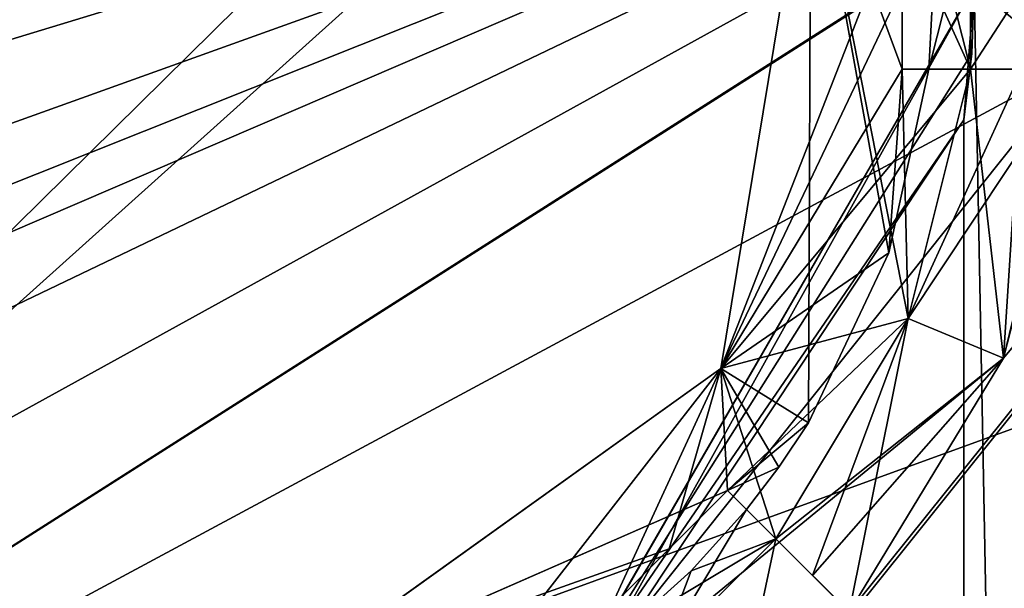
# Model space of a CAD drawing. Header units: millimetres. Extents: x -8.5 to 79.9, y -52.5 to 37.
# Tile 129 of 159: x 1.9 to 6.7, y 22.1 to 24.8. Entities that reach past the tile are written whole.
import ezdxf

# ---------------------------------------------------------------- set-up
doc = ezdxf.new("R2010")
doc.units = ezdxf.units.MM
doc.header["$LTSCALE"] = 65.185185
for name, color, linetype in [('12', 7, 'CONTINUOUS'), ('206', 7, 'CONTINUOUS'), ('209', 7, 'CONTINUOUS'), ('268', 7, 'CONTINUOUS'), ('31', 7, 'CONTINUOUS'), ('314', 7, 'CONTINUOUS'), ('342', 7, 'CONTINUOUS'), ('343', 7, 'CONTINUOUS'), ('344', 7, 'CONTINUOUS'), ('346', 7, 'CONTINUOUS'), ('347', 7, 'CONTINUOUS'), ('363', 7, 'CONTINUOUS'), ('367', 7, 'CONTINUOUS'), ('374', 7, 'CONTINUOUS'), ('375', 7, 'CONTINUOUS'), ('376', 7, 'CONTINUOUS'), ('377', 7, 'CONTINUOUS'), ('378', 7, 'CONTINUOUS'), ('404', 7, 'CONTINUOUS'), ('406', 7, 'CONTINUOUS'), ('411', 7, 'CONTINUOUS'), ('412', 7, 'CONTINUOUS'), ('413', 7, 'CONTINUOUS'), ('414', 7, 'CONTINUOUS'), ('415', 7, 'CONTINUOUS'), ('430', 7, 'CONTINUOUS'), ('431', 7, 'CONTINUOUS'), ('464', 7, 'CONTINUOUS'), ('465', 7, 'CONTINUOUS'), ('466', 7, 'CONTINUOUS'), ('468', 7, 'CONTINUOUS'), ('469', 7, 'CONTINUOUS'), ('470', 7, 'CONTINUOUS'), ('471', 7, 'CONTINUOUS'), ('472', 7, 'CONTINUOUS'), ('474', 7, 'CONTINUOUS'), ('475', 7, 'CONTINUOUS'), ('497', 7, 'CONTINUOUS'), ('58', 7, 'CONTINUOUS'), ('66', 7, 'CONTINUOUS'), ('80', 7, 'CONTINUOUS'), ('952', 7, 'CONTINUOUS')]:
    doc.layers.add(name, color=color, linetype=linetype)

msp = doc.modelspace()

# ---------------------------------------------------------------- linework, layer by layer
at = {"layer": '12', "linetype": 'Continuous'}
for points in [[(-5.2071, 21.7929, 62.5), (9.3, 27, 62.5), (-5.5, 22.5, 62.5), (-5.2071, 21.7929, 62.5)], [(-5.5, 22.5, 62.5), (9.3, 27, 62.5), (0.5003, 25.5, 62.5), (-5.5, 22.5, 62.5)], [(-4.5, 21.5, 62.5), (9.3, 27, 62.5), (-5.2071, 21.7929, 62.5), (-4.5, 21.5, 62.5)], [(-3.5, 21.5, 62.5), (9.3, 27, 62.5), (-4.5, 21.5, 62.5), (-3.5, 21.5, 62.5)], [(-2.7929, 21.2071, 62.5), (9.3, 27, 62.5), (-3.5, 21.5, 62.5), (-2.7929, 21.2071, 62.5)], [(-2.5, 20.5, 62.5), (9.3, 27, 62.5), (-2.7929, 21.2071, 62.5), (-2.5, 20.5, 62.5)], [(9.3, 16.811, 62.5), (9.3, 27, 62.5), (-2.5, 19.5, 62.5), (9.3, 16.811, 62.5)], [(9.3, 27, 62.5), (-2.5, 20.5, 62.5), (-2.5, 19.5, 62.5), (9.3, 27, 62.5)]]:
    msp.add_3dface(points, dxfattribs=at)
at = {"layer": '206', "linetype": 'Continuous'}
for points in [[(-5.8, 34.5003, 66.4472), (-5.8, -34.5003, 66.4472), (11.2785, 34.0531, 66), (-5.8, 34.5003, 66.4472)], [(-5.8, -34.5003, 66.4472), (11.2785, -34.0531, 66), (11.2785, 34.0531, 66), (-5.8, -34.5003, 66.4472)]]:
    msp.add_3dface(points, dxfattribs=at)
at = {"layer": '209', "linetype": 'Continuous'}
for points in [[(-5.8, 19.5, 63), (-5.8, 35.5, 63), (13.2262, 35.0018, 63), (-5.8, 19.5, 63)], [(-5.8, 19.5, 63), (13.2262, 35.0018, 63), (-2.5, 19.5, 63), (-5.8, 19.5, 63)], [(-2.5, 19.5, 63), (13.2262, 35.0018, 63), (9.6, 26, 63), (-2.5, 19.5, 63)], [(9.6, 20, 63), (-2.5, 19.5, 63), (9.6, 26, 63), (9.6, 20, 63)]]:
    msp.add_3dface(points, dxfattribs=at)
at = {"layer": '268', "linetype": 'Continuous'}
for points in [[(14.2, 1, 56.5), (14.2, 24, 56.5), (4.2, 1, 56.5), (14.2, 1, 56.5)], [(4.2, 1, 56.5), (14.2, 24, 56.5), (4.2, 19.1348, 56.5), (4.2, 1, 56.5)], [(4.2, 19.1348, 56.5), (14.2, 24, 56.5), (6.9966, 20.9713, 56.5), (4.2, 19.1348, 56.5)]]:
    msp.add_3dface(points, dxfattribs=at)
at = {"layer": '31', "linetype": 'Continuous'}
for points in [[(14.2, 32.25, -219), (2.2, -9, -219), (1.95, -20.3002, -219), (14.2, 32.25, -219)], [(2.75, -20.3002, -219), (14.2, 32.25, -219), (1.95, -20.3002, -219), (2.75, -20.3002, -219)], [(2.2, -9, -219), (14.2, 32.25, -219), (2.2, 9, -219), (2.2, -9, -219)], [(2.2, 9, -219), (14.2, 32.25, -219), (5.9561, 21.9596, -219), (2.2, 9, -219)], [(4.1486, -20.6578, -219), (14.2, 32.25, -219), (2.75, -20.3171, -219), (4.1486, -20.6578, -219)], [(2.75, -20.3171, -219), (14.2, 32.25, -219), (2.75, -20.3002, -219), (2.75, -20.3171, -219)], [(5.3904, -21.3939, -219), (14.2, 32.25, -219), (4.1486, -20.6578, -219), (5.3904, -21.3939, -219)], [(5.9561, -21.9596, -219), (14.2, 32.25, -219), (5.3904, -21.3939, -219), (5.9561, -21.9596, -219)], [(5.9561, 21.9596, -219), (14.2, 32.25, -219), (5.9442, 21.9715, -219), (5.9561, 21.9596, -219)], [(5.9442, 21.9715, -219), (14.2, 32.25, -219), (6.6922, 23.2014, -219), (5.9442, 21.9715, -219)], [(6.6922, -23.2014, -219), (14.2, 32.25, -219), (5.9561, -21.9596, -219), (6.6922, -23.2014, -219)], [(6.6922, 23.2014, -219), (14.2, 32.25, -219), (7.0498, 24.6, -219), (6.6922, 23.2014, -219)], [(7.0329, -24.6, -219), (14.2, 32.25, -219), (6.6922, -23.2014, -219), (7.0329, -24.6, -219)], [(7.0329, 24.6, -219), (6.6922, 23.2014, -219), (7.0498, 24.6, -219), (7.0329, 24.6, -219)]]:
    msp.add_3dface(points, dxfattribs=at)
at = {"layer": '314', "linetype": 'Continuous'}
for points in [[(6.55, 25, -54), (7.5, -25, -54), (4.4451, 21.36, -54), (6.55, 25, -54)], [(7.5, 25, -54), (7.5, -25, -54), (6.55, 25, -54), (7.5, 25, -54)]]:
    msp.add_3dface(points, dxfattribs=at)
at = {"layer": '342', "linetype": 'Continuous'}
for points in [[(6.55, 25, -40), (6.5375, 24.676, -40), (6.55, 25, 40), (6.55, 25, -40)], [(6.55, 25, 40), (6.5375, 24.676, -40), (6.5375, 24.676, 40), (6.55, 25, 40)], [(6.5, 24.3539, -40), (6.5, 24.3539, 40), (6.5375, 24.676, 40), (6.5, 24.3539, -40)], [(6.5375, 24.676, -40), (6.5, 24.3539, -40), (6.5375, 24.676, 40), (6.5375, 24.676, -40)]]:
    msp.add_3dface(points, dxfattribs=at)
at = {"layer": '343', "linetype": 'Continuous'}
for points in [[(6.5, 24.3539, 40), (6.5, 24.3539, -40), (6.5, 20.05, 40), (6.5, 24.3539, 40)], [(6.5, 20.05, 40), (6.5, 24.3539, -40), (6.5, 20.05, -40), (6.5, 20.05, 40)]]:
    msp.add_3dface(points, dxfattribs=at)
at = {"layer": '344', "linetype": 'Continuous'}
msp.add_3dface([(6.5, 24.3539, 40), (6.5, 20.05, 40), (4.5569, 21.4265, 40), (6.5, 24.3539, 40)], dxfattribs=at)
at = {"layer": '346', "linetype": 'Continuous'}
msp.add_3dface([(6.5, 20.05, -40), (6.5, 24.3539, -40), (4.5569, 21.4265, -40), (6.5, 20.05, -40)], dxfattribs=at)
at = {"layer": '347', "linetype": 'Continuous'}
for points in [[(6.55, 25, -54), (4.4451, 21.36, -54), (6.55, 25, -40), (6.55, 25, -54)], [(4.4451, 21.36, -54), (6.5375, 24.676, -40), (6.55, 25, -40), (4.4451, 21.36, -54)], [(4.4451, 21.36, -54), (6.5, 24.3539, -40), (6.5375, 24.676, -40), (4.4451, 21.36, -54)], [(6.5, 24.3539, -40), (4.4451, 21.36, -54), (4.5569, 21.4265, -40), (6.5, 24.3539, -40)]]:
    msp.add_3dface(points, dxfattribs=at)
at = {"layer": '363', "linetype": 'Continuous'}
for points in [[(5.7586, 25.7943, 59.5), (6.2303, 23.3927, 59.5), (5.3219, 23.1513, 59.5), (5.7586, 25.7943, 59.5)], [(6.1998, 24.6, 59.5), (6.2303, 23.3927, 59.5), (5.7586, 25.7943, 59.5), (6.1998, 24.6, 59.5)], [(6.1998, 25.4, 59.5), (6.1998, 24.6, 59.5), (5.7586, 25.7943, 59.5), (6.1998, 25.4, 59.5)], [(6.5309, 24.6, 59.5), (6.2303, 23.3927, 59.5), (6.1998, 24.6, 59.5), (6.5309, 24.6, 59.5)], [(6.2303, 23.3927, 59.5), (5.5892, 22.3265, 59.5), (5.3219, 23.1513, 59.5), (6.2303, 23.3927, 59.5)], [(5.3219, 23.1513, 59.5), (4.7894, 21.995, 59.5), (3.1443, 21.5914, 59.5), (5.3219, 23.1513, 59.5)], [(5.355, 22.5606, 59.5), (4.7894, 21.995, 59.5), (5.3219, 23.1513, 59.5), (5.355, 22.5606, 59.5)], [(5.5892, 22.3265, 59.5), (5.355, 22.5606, 59.5), (5.3219, 23.1513, 59.5), (5.5892, 22.3265, 59.5)]]:
    msp.add_3dface(points, dxfattribs=at)
at = {"layer": '367', "linetype": 'Continuous'}
for points in [[(7.0498, 25.4, 54), (6.55, 25, 54), (7.0329, 24.6, 54), (7.0498, 25.4, 54)], [(7.0329, 24.6, 54), (6.55, 25, 54), (4.4495, 21.3624, 54), (7.0329, 24.6, 54)], [(6.6922, 23.2014, 54), (7.0329, 24.6, 54), (4.4495, 21.3624, 54), (6.6922, 23.2014, 54)], [(5.9442, 21.9715, 54), (6.6922, 23.2014, 54), (4.4495, 21.3624, 54), (5.9442, 21.9715, 54)]]:
    msp.add_3dface(points, dxfattribs=at)
at = {"layer": '374', "linetype": 'Continuous'}
for points in [[(5.4471, 22.4686, 54.7198), (5.5892, 22.3265, 54.5189), (5.1785, 22.1715, 54.6997), (5.4471, 22.4686, 54.7198)], [(5.5892, 22.3265, 54.5189), (5.0235, 21.7608, 54.5189), (4.8814, 21.9029, 54.7198), (5.5892, 22.3265, 54.5189)], [(5.1785, 22.1715, 54.6997), (5.5892, 22.3265, 54.5189), (4.8814, 21.9029, 54.7198), (5.1785, 22.1715, 54.6997)], [(5.9561, 21.9596, 54), (5.0235, 21.7608, 54.5189), (5.5892, 22.3265, 54.5189), (5.9561, 21.9596, 54)]]:
    msp.add_3dface(points, dxfattribs=at)
at = {"layer": '375', "linetype": 'Continuous'}
for points in [[(5.9442, 21.9715, 54), (5.9561, 21.9596, 54), (5.5892, 22.3265, 54.5189), (5.9442, 21.9715, 54)], [(5.9442, 21.9715, 54), (5.5892, 22.3265, 54.5189), (5.7667, 22.149, 54.25), (5.9442, 21.9715, 54)], [(5.7667, 22.149, 54.25), (5.5892, 22.3265, 54.5189), (5.5892, 22.3265, 54.5), (5.7667, 22.149, 54.25)]]:
    msp.add_3dface(points, dxfattribs=at)
at = {"layer": '376', "linetype": 'Continuous'}
for points in [[(6.5309, 24.6, 54.5), (6.6922, 23.2014, 54), (6.2303, 23.3927, 54.5), (6.5309, 24.6, 54.5)], [(6.782, 24.6, 54.25), (6.6922, 23.2014, 54), (6.5309, 24.6, 54.5), (6.782, 24.6, 54.25)], [(7.0329, 24.6, 54), (6.6922, 23.2014, 54), (6.782, 24.6, 54.25), (7.0329, 24.6, 54)], [(5.5892, 22.3265, 54.5), (6.2303, 23.3927, 54.5), (5.7667, 22.149, 54.25), (5.5892, 22.3265, 54.5)], [(5.9442, 21.9715, 54), (5.7667, 22.149, 54.25), (6.2303, 23.3927, 54.5), (5.9442, 21.9715, 54)], [(6.6922, 23.2014, 54), (5.9442, 21.9715, 54), (6.2303, 23.3927, 54.5), (6.6922, 23.2014, 54)]]:
    msp.add_3dface(points, dxfattribs=at)
at = {"layer": '377', "linetype": 'Continuous'}
for points in [[(7.0498, 24.6, 54), (6.782, 24.6, 54.25), (6.5309, 24.6, 54.5), (7.0498, 24.6, 54)], [(7.0498, 24.6, 54), (6.5309, 24.6, 54.5), (6.5309, 24.6, 54.5189), (7.0498, 24.6, 54)]]:
    msp.add_3dface(points, dxfattribs=at)
at = {"layer": '378', "linetype": 'Continuous'}
for points in [[(6.5309, 25.4, 54.5189), (6.5309, 24.6, 54.5189), (6.3299, 24.6, 54.7198), (6.5309, 25.4, 54.5189)], [(6.35, 25, 54.6997), (6.5309, 25.4, 54.5189), (6.3299, 24.6, 54.7198), (6.35, 25, 54.6997)], [(7.0498, 25.4, 54), (7.0498, 24.6, 54), (6.5309, 24.6, 54.5189), (7.0498, 25.4, 54)], [(7.0498, 25.4, 54), (6.5309, 24.6, 54.5189), (6.5309, 25.4, 54.5189), (7.0498, 25.4, 54)]]:
    msp.add_3dface(points, dxfattribs=at)
at = {"layer": '404', "linetype": 'Continuous'}
for points in [[(6.35, 25, 54.6997), (6.3299, 24.6, 54.7198), (6.35, 25, -219.6998), (6.35, 25, 54.6997)], [(6.35, 25, -219.6998), (6.3299, 24.6, 54.7198), (6.3299, 24.6, -219.7198), (6.35, 25, -219.6998)], [(6.1363, 23.7102, 59), (6.3299, 24.6, 54.7198), (6.3299, 24.6, 59), (6.1363, 23.7102, 59)], [(6.3299, 24.6, 54.7198), (6.1363, 23.7102, 59), (6.3299, 24.6, -219.7198), (6.3299, 24.6, 54.7198)], [(6.3299, 24.6, -219.7198), (6.1363, 23.7102, 59), (6.3299, 24.6, -224), (6.3299, 24.6, -219.7198)], [(6.3299, 24.6, -224), (6.1363, 23.7102, 59), (6.1363, 23.7102, -224), (6.3299, 24.6, -224)], [(6.1363, 23.7102, 59), (5.7465, 22.8872, 59), (6.1363, 23.7102, -224), (6.1363, 23.7102, 59)], [(6.1363, 23.7102, -224), (5.7465, 22.8872, 59), (5.7465, 22.8872, -224), (6.1363, 23.7102, -224)], [(5.7465, 22.8872, 59), (5.6035, 22.6731, 59), (5.7465, 22.8872, -224), (5.7465, 22.8872, 59)], [(5.7465, 22.8872, -224), (5.6035, 22.6731, 59), (5.6035, 22.6731, -224), (5.7465, 22.8872, -224)], [(5.6035, 22.6731, -224), (5.6035, 22.6731, 59), (5.4471, 22.4686, 54.7198), (5.6035, 22.6731, -224)], [(5.6035, 22.6731, -224), (5.4471, 22.4686, 54.7198), (5.4471, 22.4686, -219.7198), (5.6035, 22.6731, -224)], [(5.4471, 22.4686, 59), (5.4471, 22.4686, 54.7198), (5.6035, 22.6731, 59), (5.4471, 22.4686, 59)], [(5.4471, 22.4686, -224), (5.6035, 22.6731, -224), (5.4471, 22.4686, -219.7198), (5.4471, 22.4686, -224)], [(5.4471, 22.4686, -219.7198), (5.1785, 22.1715, 54.6997), (5.1784, 22.1716, -219.6998), (5.4471, 22.4686, -219.7198)], [(5.4471, 22.4686, 54.7198), (5.1785, 22.1715, 54.6997), (5.4471, 22.4686, -219.7198), (5.4471, 22.4686, 54.7198)], [(5.1785, 22.1715, 54.6997), (4.8814, 21.9029, 54.7198), (5.1784, 22.1716, -219.6998), (5.1785, 22.1715, 54.6997)], [(5.1784, 22.1716, -219.6998), (4.8814, 21.9029, 54.7198), (4.8814, 21.9029, -219.7198), (5.1784, 22.1716, -219.6998)]]:
    msp.add_3dface(points, dxfattribs=at)
at = {"layer": '406', "linetype": 'Continuous'}
for points in [[(5.7586, 25.7943, 59.5), (5.3219, 23.1513, 59.5), (6.1998, 25.4, 59.1295), (5.7586, 25.7943, 59.5)], [(6.1998, 25.4, 59.1295), (5.3219, 23.1513, 59.5), (6.1998, 25, 59.1502), (6.1998, 25.4, 59.1295)], [(6.1998, 25, 59.1502), (5.3219, 23.1513, 59.5), (6.1998, 24.6, 59.1295), (6.1998, 25, 59.1502)], [(5.3219, 23.1513, 59.5), (6.1363, 23.7102, 59), (6.1998, 24.6, 59.1295), (5.3219, 23.1513, 59.5)], [(6.1363, 23.7102, 59), (6.3299, 24.6, 59), (6.1998, 24.6, 59.1295), (6.1363, 23.7102, 59)], [(5.3219, 23.1513, 59.5), (5.7465, 22.8872, 59), (6.1363, 23.7102, 59), (5.3219, 23.1513, 59.5)], [(5.3219, 23.1513, 59.5), (3.1443, 21.5914, 59.5), (5.355, 22.5606, 59.1295), (5.3219, 23.1513, 59.5)], [(5.7465, 22.8872, 59), (5.3219, 23.1513, 59.5), (5.355, 22.5606, 59.1295), (5.7465, 22.8872, 59)], [(5.6035, 22.6731, 59), (5.7465, 22.8872, 59), (5.355, 22.5606, 59.1295), (5.6035, 22.6731, 59)], [(5.4471, 22.4686, 59), (5.6035, 22.6731, 59), (5.355, 22.5606, 59.1295), (5.4471, 22.4686, 59)], [(5.355, 22.5606, 59.1295), (3.1443, 21.5914, 59.5), (5.0722, 22.2778, 59.1502), (5.355, 22.5606, 59.1295)], [(5.0722, 22.2778, 59.1502), (3.1443, 21.5914, 59.5), (4.7894, 21.995, 59.1295), (5.0722, 22.2778, 59.1502)]]:
    msp.add_3dface(points, dxfattribs=at)
at = {"layer": '411', "linetype": 'Continuous'}
for points in [[(6.1998, 24.6, 59.5), (6.1998, 25.4, 59.5), (6.1998, 24.6, 59.1295), (6.1998, 24.6, 59.5)], [(6.1998, 25.4, 59.5), (6.1998, 25, 59.1502), (6.1998, 24.6, 59.1295), (6.1998, 25.4, 59.5)]]:
    msp.add_3dface(points, dxfattribs=at)
at = {"layer": '412', "linetype": 'Continuous'}
for points in [[(6.5309, 24.6, 59.5), (6.1998, 24.6, 59.5), (6.1998, 24.6, 59.1295), (6.5309, 24.6, 59.5)], [(6.3299, 24.6, 59), (6.5309, 24.6, 59.5), (6.1998, 24.6, 59.1295), (6.3299, 24.6, 59)], [(6.5309, 24.6, 54.5189), (6.5309, 24.6, 59.5), (6.3299, 24.6, 54.7198), (6.5309, 24.6, 54.5189)], [(6.3299, 24.6, 54.7198), (6.5309, 24.6, 59.5), (6.3299, 24.6, 59), (6.3299, 24.6, 54.7198)]]:
    msp.add_3dface(points, dxfattribs=at)
at = {"layer": '413', "linetype": 'Continuous'}
for points in [[(6.2303, 23.3927, 59.5), (6.5309, 24.6, 59.5), (6.2303, 23.3927, 54.5), (6.2303, 23.3927, 59.5)], [(6.2303, 23.3927, 54.5), (6.5309, 24.6, 59.5), (6.5309, 24.6, 54.5189), (6.2303, 23.3927, 54.5)], [(6.5309, 24.6, 54.5), (6.2303, 23.3927, 54.5), (6.5309, 24.6, 54.5189), (6.5309, 24.6, 54.5)], [(5.5892, 22.3265, 59.5), (6.2303, 23.3927, 59.5), (5.5892, 22.3265, 54.5189), (5.5892, 22.3265, 59.5)], [(5.5892, 22.3265, 54.5189), (6.2303, 23.3927, 59.5), (5.5892, 22.3265, 54.5), (5.5892, 22.3265, 54.5189)], [(5.5892, 22.3265, 54.5), (6.2303, 23.3927, 59.5), (6.2303, 23.3927, 54.5), (5.5892, 22.3265, 54.5)]]:
    msp.add_3dface(points, dxfattribs=at)
at = {"layer": '414', "linetype": 'Continuous'}
for points in [[(5.355, 22.5606, 59.5), (5.5892, 22.3265, 59.5), (5.4471, 22.4686, 59), (5.355, 22.5606, 59.5)], [(5.355, 22.5606, 59.5), (5.4471, 22.4686, 59), (5.355, 22.5606, 59.1295), (5.355, 22.5606, 59.5)], [(5.5892, 22.3265, 59.5), (5.5892, 22.3265, 54.5189), (5.4471, 22.4686, 59), (5.5892, 22.3265, 59.5)], [(5.5892, 22.3265, 54.5189), (5.4471, 22.4686, 54.7198), (5.4471, 22.4686, 59), (5.5892, 22.3265, 54.5189)]]:
    msp.add_3dface(points, dxfattribs=at)
at = {"layer": '415', "linetype": 'Continuous'}
for points in [[(4.7894, 21.995, 59.5), (5.355, 22.5606, 59.5), (4.7894, 21.995, 59.1295), (4.7894, 21.995, 59.5)], [(5.355, 22.5606, 59.5), (5.0722, 22.2778, 59.1502), (4.7894, 21.995, 59.1295), (5.355, 22.5606, 59.5)], [(5.355, 22.5606, 59.5), (5.355, 22.5606, 59.1295), (5.0722, 22.2778, 59.1502), (5.355, 22.5606, 59.5)]]:
    msp.add_3dface(points, dxfattribs=at)
at = {"layer": '430', "linetype": 'Continuous'}
for points in [[(5.7465, 22.8872, -224), (5.3219, 23.1513, -224.5), (5.7586, 25.7942, -224.5), (5.7465, 22.8872, -224)], [(6.1363, 23.7102, -224), (5.7465, 22.8872, -224), (5.7586, 25.7942, -224.5), (6.1363, 23.7102, -224)], [(6.1998, 24.6, -224.1295), (6.1363, 23.7102, -224), (5.7586, 25.7942, -224.5), (6.1998, 24.6, -224.1295)], [(6.1998, 25, -224.1502), (6.1998, 24.6, -224.1295), (5.7586, 25.7942, -224.5), (6.1998, 25, -224.1502)], [(6.3299, 24.6, -224), (6.1363, 23.7102, -224), (6.1998, 24.6, -224.1295), (6.3299, 24.6, -224)], [(5.3219, 23.1513, -224.5), (3.8807, 21.3045, -224), (3.1442, 21.5914, -224.5), (5.3219, 23.1513, -224.5)], [(3.8807, 21.3045, -224), (5.3219, 23.1513, -224.5), (4.7894, 21.995, -224.1295), (3.8807, 21.3045, -224)], [(4.7894, 21.995, -224.1295), (5.3219, 23.1513, -224.5), (5.0722, 22.2778, -224.1502), (4.7894, 21.995, -224.1295)], [(5.0722, 22.2778, -224.1502), (5.3219, 23.1513, -224.5), (5.355, 22.5606, -224.1295), (5.0722, 22.2778, -224.1502)], [(5.7465, 22.8872, -224), (5.6035, 22.6731, -224), (5.3219, 23.1513, -224.5), (5.7465, 22.8872, -224)], [(5.3219, 23.1513, -224.5), (5.6035, 22.6731, -224), (5.355, 22.5606, -224.1295), (5.3219, 23.1513, -224.5)], [(5.6035, 22.6731, -224), (5.4471, 22.4686, -224), (5.355, 22.5606, -224.1295), (5.6035, 22.6731, -224)]]:
    msp.add_3dface(points, dxfattribs=at)
at = {"layer": '431', "linetype": 'Continuous'}
for points in [[(5.7586, 25.7942, -224.5), (5.3219, 23.1513, -224.5), (6.1998, 25.4, -224.5), (5.7586, 25.7942, -224.5)], [(6.1998, 25.4, -224.5), (5.3219, 23.1513, -224.5), (6.1998, 24.6, -224.5), (6.1998, 25.4, -224.5)], [(6.1998, 24.6, -224.5), (5.3219, 23.1513, -224.5), (6.5309, 24.6, -224.5), (6.1998, 24.6, -224.5)], [(6.5309, 24.6, -224.5), (5.3219, 23.1513, -224.5), (6.2303, 23.3927, -224.5), (6.5309, 24.6, -224.5)], [(6.2303, 23.3927, -224.5), (5.3219, 23.1513, -224.5), (5.355, 22.5606, -224.5), (6.2303, 23.3927, -224.5)], [(5.5892, 22.3265, -224.5), (6.2303, 23.3927, -224.5), (5.355, 22.5606, -224.5), (5.5892, 22.3265, -224.5)], [(5.3219, 23.1513, -224.5), (3.1442, 21.5914, -224.5), (5.355, 22.5606, -224.5), (5.3219, 23.1513, -224.5)], [(5.355, 22.5606, -224.5), (3.1442, 21.5914, -224.5), (4.7894, 21.995, -224.5), (5.355, 22.5606, -224.5)]]:
    msp.add_3dface(points, dxfattribs=at)
at = {"layer": '464', "linetype": 'Continuous'}
for points in [[(5.4471, 22.4686, -219.7198), (5.1784, 22.1716, -219.6998), (5.0235, 21.7608, -219.5189), (5.4471, 22.4686, -219.7198)], [(5.4471, 22.4686, -219.7198), (5.0235, 21.7608, -219.5189), (5.5892, 22.3265, -219.5189), (5.4471, 22.4686, -219.7198)], [(5.0235, 21.7608, -219.5189), (5.3904, 21.3939, -219), (5.5892, 22.3265, -219.5189), (5.0235, 21.7608, -219.5189)], [(5.3904, 21.3939, -219), (5.9561, 21.9596, -219), (5.5892, 22.3265, -219.5189), (5.3904, 21.3939, -219)], [(5.1784, 22.1716, -219.6998), (4.8814, 21.9029, -219.7198), (5.0235, 21.7608, -219.5189), (5.1784, 22.1716, -219.6998)]]:
    msp.add_3dface(points, dxfattribs=at)
at = {"layer": '465', "linetype": 'Continuous'}
for points in [[(5.355, 22.5606, -224.1295), (5.4471, 22.4686, -224), (5.5892, 22.3265, -224.5), (5.355, 22.5606, -224.1295)], [(5.355, 22.5606, -224.1295), (5.5892, 22.3265, -224.5), (5.355, 22.5606, -224.5), (5.355, 22.5606, -224.1295)], [(5.4471, 22.4686, -224), (5.4471, 22.4686, -219.7198), (5.5892, 22.3265, -224.5), (5.4471, 22.4686, -224)], [(5.5892, 22.3265, -224.5), (5.4471, 22.4686, -219.7198), (5.5892, 22.3265, -219.5189), (5.5892, 22.3265, -224.5)]]:
    msp.add_3dface(points, dxfattribs=at)
at = {"layer": '466', "linetype": 'Continuous'}
for points in [[(5.0722, 22.2778, -224.1502), (5.355, 22.5606, -224.1295), (4.7894, 21.995, -224.5), (5.0722, 22.2778, -224.1502)], [(5.355, 22.5606, -224.1295), (5.355, 22.5606, -224.5), (4.7894, 21.995, -224.5), (5.355, 22.5606, -224.1295)], [(4.7894, 21.995, -224.1295), (5.0722, 22.2778, -224.1502), (4.7894, 21.995, -224.5), (4.7894, 21.995, -224.1295)]]:
    msp.add_3dface(points, dxfattribs=at)
at = {"layer": '468', "linetype": 'Continuous'}
for points in [[(6.5309, 24.6, -224.5), (6.2303, 23.3927, -224.5), (6.5309, 24.6, -219.5189), (6.5309, 24.6, -224.5)], [(6.5309, 24.6, -219.5189), (6.2303, 23.3927, -224.5), (6.5309, 24.6, -219.5), (6.5309, 24.6, -219.5189)], [(6.5309, 24.6, -219.5), (6.2303, 23.3927, -224.5), (6.2303, 23.3927, -219.5), (6.5309, 24.6, -219.5)], [(6.2303, 23.3927, -224.5), (5.5892, 22.3265, -224.5), (6.2303, 23.3927, -219.5), (6.2303, 23.3927, -224.5)], [(5.5892, 22.3265, -224.5), (5.5892, 22.3265, -219.5189), (6.2303, 23.3927, -219.5), (5.5892, 22.3265, -224.5)], [(5.5892, 22.3265, -219.5189), (5.5892, 22.3265, -219.5), (6.2303, 23.3927, -219.5), (5.5892, 22.3265, -219.5189)]]:
    msp.add_3dface(points, dxfattribs=at)
at = {"layer": '469', "linetype": 'Continuous'}
for points in [[(6.6922, 23.2014, -219), (7.0329, 24.6, -219), (6.2303, 23.3927, -219.5), (6.6922, 23.2014, -219)], [(7.0329, 24.6, -219), (6.782, 24.6, -219.25), (6.2303, 23.3927, -219.5), (7.0329, 24.6, -219)], [(6.5309, 24.6, -219.5), (6.2303, 23.3927, -219.5), (6.782, 24.6, -219.25), (6.5309, 24.6, -219.5)], [(5.5892, 22.3265, -219.5), (6.6922, 23.2014, -219), (6.2303, 23.3927, -219.5), (5.5892, 22.3265, -219.5)], [(6.6922, 23.2014, -219), (5.5892, 22.3265, -219.5), (5.7667, 22.149, -219.25), (6.6922, 23.2014, -219)], [(5.9442, 21.9715, -219), (6.6922, 23.2014, -219), (5.7667, 22.149, -219.25), (5.9442, 21.9715, -219)]]:
    msp.add_3dface(points, dxfattribs=at)
at = {"layer": '470', "linetype": 'Continuous'}
for points in [[(5.5892, 22.3265, -219.5189), (5.9561, 21.9596, -219), (5.5892, 22.3265, -219.5), (5.5892, 22.3265, -219.5189)], [(5.5892, 22.3265, -219.5), (5.9561, 21.9596, -219), (5.7667, 22.149, -219.25), (5.5892, 22.3265, -219.5)], [(5.9561, 21.9596, -219), (5.9442, 21.9715, -219), (5.7667, 22.149, -219.25), (5.9561, 21.9596, -219)]]:
    msp.add_3dface(points, dxfattribs=at)
at = {"layer": '471', "linetype": 'Continuous'}
for points in [[(7.0329, 24.6, -219), (7.0498, 24.6, -219), (6.5309, 24.6, -219.5189), (7.0329, 24.6, -219)], [(7.0329, 24.6, -219), (6.5309, 24.6, -219.5189), (6.782, 24.6, -219.25), (7.0329, 24.6, -219)], [(6.5309, 24.6, -219.5189), (6.5309, 24.6, -219.5), (6.782, 24.6, -219.25), (6.5309, 24.6, -219.5189)]]:
    msp.add_3dface(points, dxfattribs=at)
at = {"layer": '472', "linetype": 'Continuous'}
for points in [[(6.3299, 25.4, -219.7198), (6.35, 25, -219.6998), (6.5309, 24.6, -219.5189), (6.3299, 25.4, -219.7198)], [(6.3299, 25.4, -219.7198), (6.5309, 24.6, -219.5189), (6.5309, 25.4, -219.5189), (6.3299, 25.4, -219.7198)], [(7.0498, 24.6, -219), (7.0498, 25.4, -219), (6.5309, 25.4, -219.5189), (7.0498, 24.6, -219)], [(6.5309, 24.6, -219.5189), (7.0498, 24.6, -219), (6.5309, 25.4, -219.5189), (6.5309, 24.6, -219.5189)], [(6.35, 25, -219.6998), (6.3299, 24.6, -219.7198), (6.5309, 24.6, -219.5189), (6.35, 25, -219.6998)]]:
    msp.add_3dface(points, dxfattribs=at)
at = {"layer": '474', "linetype": 'Continuous'}
for points in [[(6.1998, 25, -224.1502), (6.1998, 25.4, -224.1295), (6.1998, 24.6, -224.5), (6.1998, 25, -224.1502)], [(6.1998, 25.4, -224.1295), (6.1998, 25.4, -224.5), (6.1998, 24.6, -224.5), (6.1998, 25.4, -224.1295)], [(6.1998, 24.6, -224.1295), (6.1998, 25, -224.1502), (6.1998, 24.6, -224.5), (6.1998, 24.6, -224.1295)]]:
    msp.add_3dface(points, dxfattribs=at)
at = {"layer": '475', "linetype": 'Continuous'}
for points in [[(6.3299, 24.6, -224), (6.1998, 24.6, -224.1295), (6.1998, 24.6, -224.5), (6.3299, 24.6, -224)], [(6.3299, 24.6, -224), (6.1998, 24.6, -224.5), (6.5309, 24.6, -224.5), (6.3299, 24.6, -224)], [(6.3299, 24.6, -219.7198), (6.3299, 24.6, -224), (6.5309, 24.6, -219.5189), (6.3299, 24.6, -219.7198)], [(6.3299, 24.6, -224), (6.5309, 24.6, -224.5), (6.5309, 24.6, -219.5189), (6.3299, 24.6, -224)]]:
    msp.add_3dface(points, dxfattribs=at)
at = {"layer": '497', "linetype": 'Continuous'}
for points in [[(6.55, 25, 54), (4.5569, 21.4265, 40), (4.4495, 21.3624, 54), (6.55, 25, 54)], [(6.55, 25, 54), (6.5, 24.3539, 40), (4.5569, 21.4265, 40), (6.55, 25, 54)], [(6.5, 24.3539, 40), (6.55, 25, 54), (6.5375, 24.676, 40), (6.5, 24.3539, 40)], [(6.55, 25, 54), (6.55, 25, 40), (6.5375, 24.676, 40), (6.55, 25, 54)]]:
    msp.add_3dface(points, dxfattribs=at)
at = {"layer": '58', "linetype": 'Continuous'}
for points in [[(11.2785, -34.0531, -231), (-5.8, -34.5003, -231.4472), (-5.8, 34.5003, -231.4472), (11.2785, -34.0531, -231)], [(11.2785, -34.0531, -231), (-5.8, 34.5003, -231.4472), (11.2785, 34.0531, -231), (11.2785, -34.0531, -231)]]:
    msp.add_3dface(points, dxfattribs=at)
at = {"layer": '66', "linetype": 'Continuous'}
for points in [[(13.5, 29.5, -227), (13.5, 34.5, -227), (-5.5, 22.5, -227), (13.5, 29.5, -227)], [(13.5, 34.5, -227), (-5.5, 34.5, -227), (-5.5, 22.5, -227), (13.5, 34.5, -227)], [(9.8, 27.5, -227), (13.5, 29.5, -227), (-5.5, 22.5, -227), (9.8, 27.5, -227)], [(9.4465, 27.3536, -227), (9.8, 27.5, -227), (-5.5, 22.5, -227), (9.4465, 27.3536, -227)], [(9.3, 27, -227), (9.4465, 27.3536, -227), (-5.5, 22.5, -227), (9.3, 27, -227)], [(9.3, 27, -227), (-5.5, 22.5, -227), (-5.2071, 21.7929, -227), (9.3, 27, -227)], [(-4.5, 21.5, -227), (9.3, 27, -227), (-5.2071, 21.7929, -227), (-4.5, 21.5, -227)], [(-3.5, 21.5, -227), (9.3, 27, -227), (-4.5, 21.5, -227), (-3.5, 21.5, -227)], [(-2.7929, 21.2071, -227), (9.3, 27, -227), (-3.5, 21.5, -227), (-2.7929, 21.2071, -227)], [(-2.5, 20.5, -227), (9.3, 27, -227), (-2.7929, 21.2071, -227), (-2.5, 20.5, -227)], [(9.3, 16.811, -227), (9.3, 27, -227), (-2.5, 19.5, -227), (9.3, 16.811, -227)], [(-2.5, 19.5, -227), (9.3, 27, -227), (-2.5, 20.5, -227), (-2.5, 19.5, -227)]]:
    msp.add_3dface(points, dxfattribs=at)
at = {"layer": '80', "linetype": 'Continuous'}
for points in [[(-5.8, 19.5, -226), (-5.8, 32.25, -226), (11.7, 32.25, -226), (-5.8, 19.5, -226)], [(-2.5, 19.5, -226), (-5.8, 19.5, -226), (11.7, 32.25, -226), (-2.5, 19.5, -226)], [(8.5, 26.5, -226), (-2.5, 19.5, -226), (11.7, 32.25, -226), (8.5, 26.5, -226)], [(8.5, 23.5, -226), (-2.5, 19.5, -226), (8.5, 26.5, -226), (8.5, 23.5, -226)], [(8.5, 22.5, -226), (-2.5, 19.5, -226), (8.5, 23.5, -226), (8.5, 22.5, -226)], [(-2.5, 19.5, -226), (8.5, 22.5, -226), (8.5, 19.5, -226), (-2.5, 19.5, -226)]]:
    msp.add_3dface(points, dxfattribs=at)
at = {"layer": '952', "linetype": 'Continuous'}
for points in [[(14.2, 1, -223.8), (14.2, 24, -223.8), (4.2, 1, -223.8), (14.2, 1, -223.8)], [(4.2, 1, -223.8), (14.2, 24, -223.8), (4.2, 19.1348, -223.8), (4.2, 1, -223.8)], [(4.2, 19.1348, -223.8), (14.2, 24, -223.8), (6.9966, 20.9713, -223.8), (4.2, 19.1348, -223.8)]]:
    msp.add_3dface(points, dxfattribs=at)

doc.saveas('drawing.dxf')
